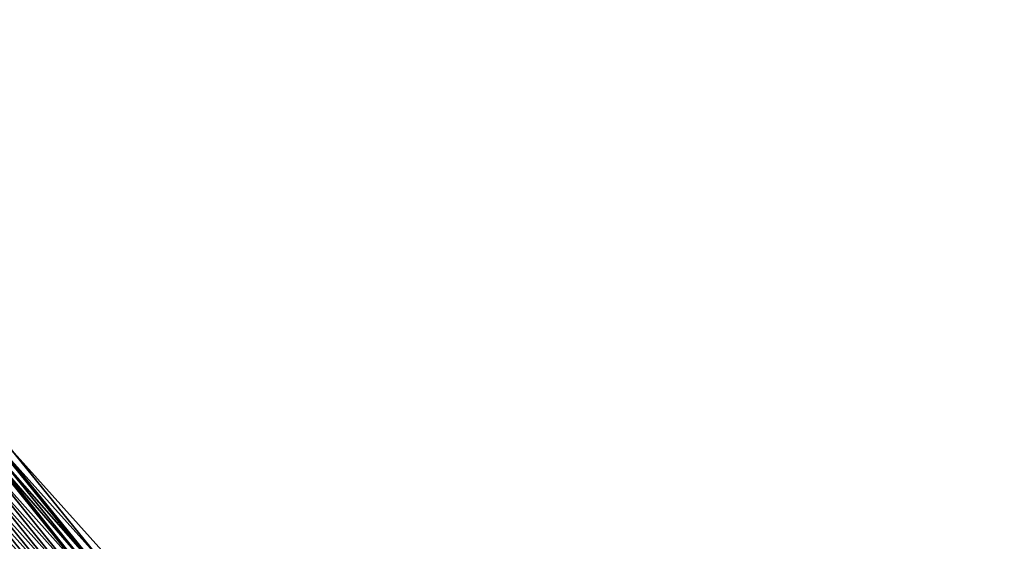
# Model space of a CAD drawing. Header units: feet. Extents: x 2007189 to 2022806, y 818621 to 837694.
# Tile 22 of 256: x 2014557 to 2014697, y 821169 to 821244. Entities that reach past the tile are written whole.
import ezdxf

# ---------------------------------------------------------------- set-up
doc = ezdxf.new("R2010")
doc.units = ezdxf.units.FT
doc.header["$MEASUREMENT"] = 0
doc.layers.add('EP_Travel Lane', color=172, linetype='Continuous', lineweight=53)
doc.layers.add('I-77-MM17-21_SB-Surface-Border', color=7, linetype='Continuous')
doc.layers.add('I-77-MM17-21_SB-Surface-TIN', color=7, linetype='Continuous')

msp = doc.modelspace()

# ---------------------------------------------------------------- linework, layer by layer
at = {"layer": 'EP_Travel Lane'}
msp.add_polyline3d([(2014405.5, 821369.03, 267.55), (2014417.74, 821353.24, 267.33), (2014430.02, 821337.46, 267.14), (2014442.3, 821321.67, 266.94), (2014454.6, 821306.04, 266.76), (2014467, 821290.35, 266.58), (2014479.38, 821274.73, 266.35), (2014491.86, 821259.1, 266.15), (2014504.33, 821243.47, 265.94), (2014516.85, 821228.14, 265.71), (2014529.56, 821212.71, 265.5), (2014542.32, 821197.15, 265.3), (2014554.9, 821181.59, 265.11), (2014567.47, 821166.04, 264.94), (2014580.08, 821150.71, 264.77), (2014592.82, 821135.3, 264.58), (2014605.51, 821120.03, 264.38), (2014618.42, 821104.75, 264.17), (2014631.32, 821089.47, 263.95), (2014644.24, 821074.36, 263.72), (2014657.27, 821059.19, 263.5), (2014670.28, 821044.07, 263.29), (2014683.37, 821028.96, 263.1), (2014696.47, 821013.84, 262.91)], dxfattribs=at)
at = {"layer": 'I-77-MM17-21_SB-Surface-Border', "color": 3, "linetype": 'Continuous', "lineweight": -3}
msp.add_polyline3d([(2014405.64, 821369.13, 267.54), (2014418.67, 821353.96, 267.26), (2014430.16, 821337.56, 267.13), (2014443.22, 821322.39, 266.85), (2014455.52, 821306.77, 266.68), (2014467.92, 821291.08, 266.5), (2014480.3, 821275.46, 266.28), (2014492.77, 821259.83, 266.06), (2014504.47, 821243.58, 265.93), (2014517.75, 821228.89, 265.62), (2014531.24, 821214.09, 265.34), (2014543.24, 821197.88, 265.21), (2014555.81, 821182.33, 265.03), (2014569.16, 821167.41, 264.79), (2014581.75, 821152.1, 264.61), (2014594.5, 821136.69, 264.41), (2014607.17, 821121.43, 264.21), (2014620.07, 821106.15, 264), (2014632.98, 821090.87, 263.77), (2014645.12, 821075.12, 263.63), (2014658.16, 821059.95, 263.42), (2014671.17, 821044.84, 263.21), (2014684.26, 821029.72, 263.01), (2014697.35, 821014.61, 262.82)], dxfattribs=at)
at = {"layer": 'I-77-MM17-21_SB-Surface-TIN', "color": 128, "linetype": 'Continuous', "lineweight": -3}
for points in [[(2014554.26, 821181.07, 265.16), (2014567.47, 821166.04, 264.94), (2014554.9, 821181.59, 265.11)], [(2014567.61, 821166.15, 264.93), (2014555.03, 821181.7, 265.1), (2014554.9, 821181.59, 265.11)], [(2014567.61, 821166.15, 264.93), (2014554.9, 821181.59, 265.11), (2014567.47, 821166.04, 264.94)], [(2014568.39, 821166.78, 264.86), (2014555.81, 821182.33, 265.03), (2014555.03, 821181.7, 265.1)], [(2014567.61, 821166.15, 264.93), (2014568.39, 821166.78, 264.86), (2014555.03, 821181.7, 265.1)], [(2014568.39, 821166.78, 264.86), (2014569.16, 821167.41, 264.79), (2014555.81, 821182.33, 265.03)], [(2014566.05, 821164.89, 265.03), (2014553.48, 821180.45, 265.21), (2014552.7, 821179.82, 265.24)], [(2014566.15, 821164.97, 265.02), (2014553.71, 821180.63, 265.2), (2014553.48, 821180.45, 265.21)], [(2014566.05, 821164.89, 265.03), (2014566.15, 821164.97, 265.02), (2014553.48, 821180.45, 265.21)], [(2014566.83, 821165.52, 264.99), (2014554.26, 821181.07, 265.16), (2014553.71, 821180.63, 265.2)], [(2014566.15, 821164.97, 265.02), (2014566.83, 821165.52, 264.99), (2014553.71, 821180.63, 265.2)], [(2014566.83, 821165.52, 264.99), (2014567.47, 821166.04, 264.94), (2014554.26, 821181.07, 265.16)], [(2014564.5, 821163.64, 265.09), (2014551.92, 821179.19, 265.27), (2014551.15, 821178.56, 265.3)], [(2014565.28, 821164.27, 265.06), (2014552.7, 821179.82, 265.24), (2014551.92, 821179.19, 265.27)], [(2014564.5, 821163.64, 265.09), (2014565.28, 821164.27, 265.06), (2014551.92, 821179.19, 265.27)], [(2014565.28, 821164.27, 265.06), (2014566.05, 821164.89, 265.03), (2014552.7, 821179.82, 265.24)], [(2014562.17, 821161.75, 265.18), (2014549.59, 821177.3, 265.36), (2014548.81, 821176.67, 265.39)], [(2014562.94, 821162.38, 265.14), (2014550.37, 821177.93, 265.33), (2014549.59, 821177.3, 265.36)], [(2014562.17, 821161.75, 265.18), (2014562.94, 821162.38, 265.14), (2014549.59, 821177.3, 265.36)], [(2014563.72, 821163.01, 265.12), (2014551.15, 821178.56, 265.3), (2014550.37, 821177.93, 265.33)], [(2014562.94, 821162.38, 265.14), (2014563.72, 821163.01, 265.12), (2014550.37, 821177.93, 265.33)], [(2014563.72, 821163.01, 265.12), (2014564.5, 821163.64, 265.09), (2014551.15, 821178.56, 265.3)], [(2014560.61, 821160.49, 265.24), (2014548.04, 821176.04, 265.42), (2014547.26, 821175.41, 265.45)], [(2014561.39, 821161.12, 265.21), (2014548.81, 821176.67, 265.39), (2014548.04, 821176.04, 265.42)], [(2014560.61, 821160.49, 265.24), (2014561.39, 821161.12, 265.21), (2014548.04, 821176.04, 265.42)], [(2014561.39, 821161.12, 265.21), (2014562.17, 821161.75, 265.18), (2014548.81, 821176.67, 265.39)], [(2014559.06, 821159.23, 265.3), (2014546.48, 821174.78, 265.49), (2014545.71, 821174.16, 265.51)], [(2014559.84, 821159.86, 265.27), (2014547.26, 821175.41, 265.45), (2014546.48, 821174.78, 265.49)], [(2014559.06, 821159.23, 265.3), (2014559.84, 821159.86, 265.27), (2014546.48, 821174.78, 265.49)], [(2014559.84, 821159.86, 265.27), (2014560.61, 821160.49, 265.24), (2014547.26, 821175.41, 265.45)], [(2014557.5, 821157.98, 265.35), (2014544.93, 821173.53, 265.54), (2014544.15, 821172.9, 265.57)], [(2014544.93, 821173.53, 265.54), (2014558.28, 821158.6, 265.33), (2014545.71, 821174.16, 265.51)], [(2014557.5, 821157.98, 265.35), (2014558.28, 821158.6, 265.33), (2014544.93, 821173.53, 265.54)], [(2014559.06, 821159.23, 265.3), (2014545.71, 821174.16, 265.51), (2014558.28, 821158.6, 265.33)], [(2014556.73, 821157.35, 265.38), (2014557.5, 821157.98, 265.35), (2014544.15, 821172.9, 265.57)]]:
    msp.add_3dface(points, dxfattribs=at)

doc.saveas('drawing.dxf')
